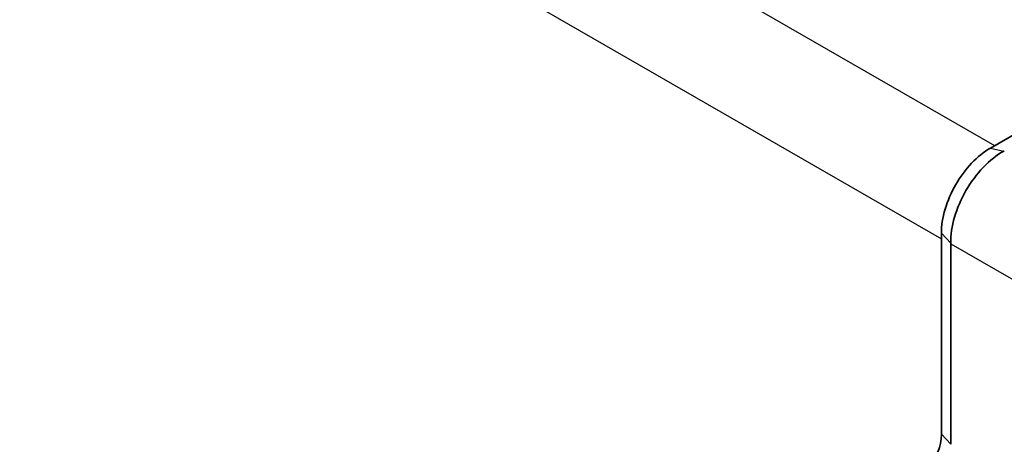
# Model space of a CAD drawing. Header units: millimetres. Extents: x 0 to 210, y 0 to 149.
# Tile 16 of 24: x 141.01 to 147.51, y 120.94 to 123.74. Entities that reach past the tile are written whole.
import ezdxf

# ---------------------------------------------------------------- set-up
doc = ezdxf.new("R2010")
doc.units = ezdxf.units.MM
doc.header["$LTSCALE"] = 0.5
doc.layers.add('Sichtbar (ISO)', color=7, linetype='Continuous', lineweight=35)
doc.layers.add('Sichtbar schmal (ISO)', color=7, linetype='Continuous', lineweight=25)

msp = doc.modelspace()

# ---------------------------------------------------------------- linework, layer by layer
at = {"layer": 'Sichtbar (ISO)'}
for p, q in [((147.4152, 122.895), (156.9502, 128.3859)), ((147.0915, 122.2967), (147.0915, 122.3345)), ((147.0915, 121.0091), (147.0915, 122.2967)), ((147.1535, 122.2645), (147.1535, 120.9418))]:
    msp.add_line(p, q, dxfattribs=at)
for centre, major_axis, ratio, start_param, end_param in [((140.975, 126.205), (-3.5099, -6.0951), 0.578093, 3.160146, 6.264632), ((146.4186, 123.0949), (1.1438, -0.1523), 0.224424, 5.992233, 5.998849), ((146.4186, 123.0949), (0.7054, -0.9117), 0.226144, 0.28439, 0.291006), ((146.8087, 121.1719), (0.1996, -0.3466), 0.578093, 0.001934, 0.787332)]:
    msp.add_ellipse(centre, major_axis=major_axis, ratio=ratio, start_param=start_param, end_param=end_param, dxfattribs=at)
msp.add_open_spline([(147.0915, 122.3345), (147.0915, 122.4325), (147.1617, 122.668), (147.3304, 122.8462), (147.4152, 122.895)], degree=3, dxfattribs=at)
msp.add_open_spline([(147.5045, 122.8753), (147.4575, 122.849), (147.4111, 122.8123), (147.3251, 122.7227), (147.2863, 122.6707), (147.2214, 122.558), (147.1958, 122.4985), (147.1614, 122.3794), (147.1528, 122.3211), (147.1534, 122.2672)], degree=3, knots=[0, 0, 0, 0, 0.0391732, 0.0391732, 0.0782305, 0.0782305, 0.1172095, 0.1172095, 0.1562463, 0.1562463, 0.1562463, 0.1562463], dxfattribs=at)
at = {"layer": 'Sichtbar schmal (ISO)'}
for p, q in [((139.4918, 127.489), (147.4423, 122.9107)), ((139.1541, 126.8675), (147.0915, 122.2967)), ((147.4152, 122.895), (147.5045, 122.8753)), ((147.0915, 122.3345), (147.1534, 122.2672)), ((147.1535, 122.2645), (148.5521, 121.4589)), ((147.0915, 121.0091), (147.1535, 120.9418))]:
    msp.add_line(p, q, dxfattribs=at)

doc.saveas('drawing.dxf')
